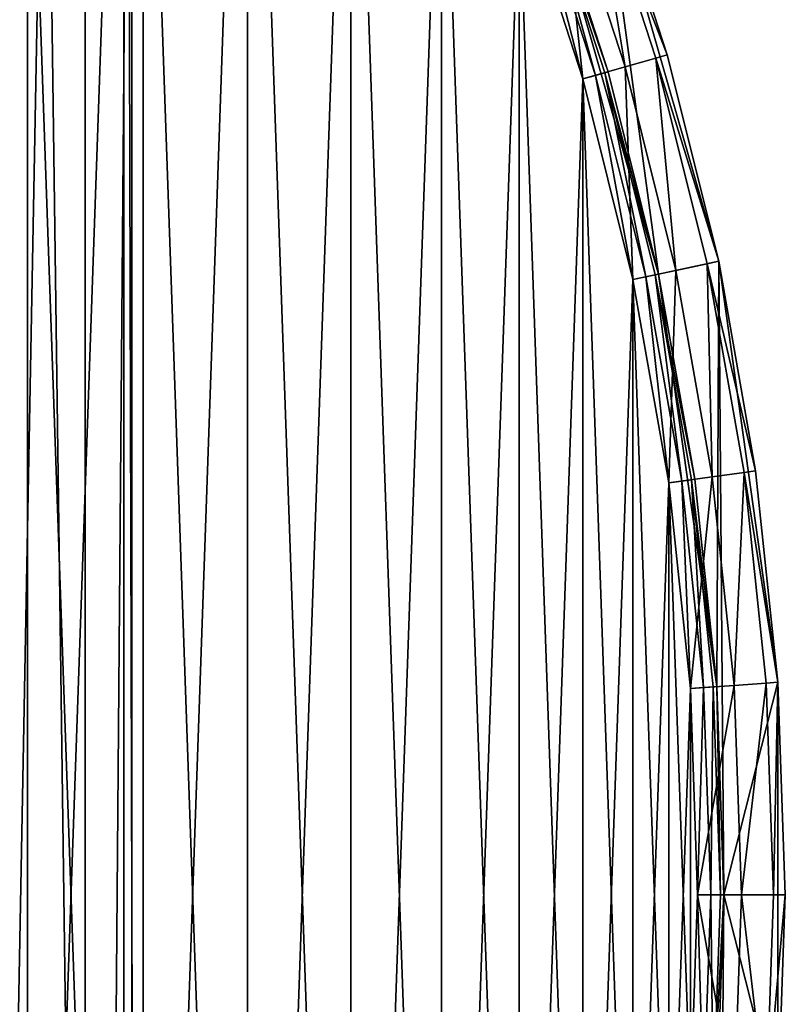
# Model space of a CAD drawing. Header units: millimetres. Extents: x -35 to 35, y -65 to 52.
# Tile 146 of 210: x 26 to 35, y -1 to 10. Entities that reach past the tile are written whole.
import ezdxf

# ---------------------------------------------------------------- set-up
doc = ezdxf.new("R2010")
doc.units = ezdxf.units.MM
doc.header["$LTSCALE"] = 25.4
doc.layers.get('0').update_dxf_attribs({"true_color": 0xff5454})

# ---------------------------------------------------------------- blocks, each defined once
blk = doc.blocks.new('MONO-LONG-I-S-GOLD-7670.STL')
at = {"color": 250, "true_color": 0x262626}
mesh = blk.add_polyface(dxfattribs=at)
corners = [(25.287, -42.084, 14.737), (26.811, 39.432, 81.086), (26.811, -44.878, 18.502), (25.287, 42.227, 77.321)]
mesh.append_faces([[corners[k] for k in face] for face in [(0, 1, 2), (1, 0, 3)]], dxfattribs={"vtx0": -1, "color": 250})
mesh = blk.add_polyface(dxfattribs=at)
corners = [(26.811, -44.878, 18.502), (27.472, 36.52, 85.009), (27.472, -47.79, 22.425), (26.811, 39.432, 81.086)]
mesh.append_faces([[corners[k] for k in face] for face in [(0, 1, 2), (1, 0, 3)]], dxfattribs={"vtx0": -1, "color": 250})
mesh = blk.add_polyface(dxfattribs=at)
corners = [(27.472, -47.79, 22.425), (27.251, 33.585, 88.964), (27.251, -50.726, 26.38), (27.472, 36.52, 85.009)]
mesh.append_faces([[corners[k] for k in face] for face in [(0, 1, 2), (1, 0, 3)]], dxfattribs={"vtx0": -1, "color": 250})
mesh = blk.add_polyface(dxfattribs=at)
corners = [(-34.461, -4.843, 309.703), (-34.461, 4.843, 309.703), (-34.8, 0, 309.703), (-33.452, -9.592, 309.703), (-34.1, 0, 309.703), (-33.768, -4.746, 309.703), (-32.779, -9.399, 309.703), (-31.791, -14.154, 309.703), (-31.152, -13.87, 309.703), (-29.512, -18.441, 309.703), (-28.918, -18.07, 309.703), (-26.658, -22.369, 309.703), (-26.122, -21.919, 309.703), (-23.286, -25.861, 309.703), (-22.817, -25.341, 309.703), (-19.46, -28.851, 309.703), (-19.068, -28.27, 309.703), (-15.255, -31.278, 309.703), (-14.948, -30.649, 309.703), (-10.754, -33.097, 309.703), (-10.537, -32.431, 309.703), (-6.043, -34.271, 309.703), (-5.921, -33.582, 309.703), (-1.215, -34.779, 309.703), (-1.19, -34.079, 309.703), (3.638, -34.609, 309.703), (3.564, -33.913, 309.703), (8.25, -33.087, 309.703), (8.419, -33.766, 309.703), (12.774, -31.617, 309.703), (13.036, -32.266, 309.703), (17.05, -29.531, 309.703), (17.4, -30.138, 309.703), (20.994, -26.871, 309.703), (21.425, -27.423, 309.703), (24.529, -23.688, 309.703), (25.033, -24.174, 309.703), (27.587, -20.043, 309.703), (28.154, -20.455, 309.703), (30.109, -16.009, 309.703), (30.727, -16.338, 309.703), (32.044, -11.663, 309.703), (32.701, -11.902, 309.703), (33.355, -7.09, 309.703), (34.04, -7.235, 309.703), (34.017, -2.379, 309.703), (34.1, 0, 309.703), (34.715, -2.428, 309.703), (-33.452, 9.592, 309.703), (-33.768, 4.746, 309.703), (-32.779, 9.399, 309.703), (-31.791, 14.154, 309.703), (-31.152, 13.87, 309.703), (-29.512, 18.441, 309.703), (-28.918, 18.07, 309.703), (-26.658, 22.369, 309.703), (-26.122, 21.919, 309.703), (-23.286, 25.861, 309.703), (-22.817, 25.341, 309.703), (-19.46, 28.851, 309.703), (-19.068, 28.27, 309.703), (-15.255, 31.278, 309.703), (-14.948, 30.649, 309.703), (-10.754, 33.097, 309.703), (-10.537, 32.431, 309.703), (-6.043, 34.271, 309.703), (-5.921, 33.582, 309.703), (-1.215, 34.779, 309.703), (-1.19, 34.079, 309.703), (3.638, 34.609, 309.703), (3.564, 33.913, 309.703), (8.25, 33.087, 309.703), (8.419, 33.766, 309.703), (12.774, 31.617, 309.703), (13.036, 32.266, 309.703), (17.05, 29.531, 309.703), (17.4, 30.138, 309.703), (20.994, 26.871, 309.703), (21.425, 27.423, 309.703), (24.529, 23.688, 309.703), (25.033, 24.174, 309.703), (27.587, 20.043, 309.703), (28.154, 20.455, 309.703), (30.109, 16.009, 309.703), (30.727, 16.338, 309.703), (32.044, 11.663, 309.703), (32.701, 11.902, 309.703), (33.355, 7.09, 309.703), (34.04, 7.235, 309.703), (34.017, 2.379, 309.703), (34.715, 2.428, 309.703), (34.8, 0, 309.703)]
mesh.append_faces([[corners[k] for k in face] for face in [(0, 1, 2), (90, 47, 91)]], dxfattribs={"vtx0": -1, "color": 250})
mesh.append_faces([[corners[k] for k in face] for face in [(4, 3, 5), (5, 3, 6), (6, 7, 8), (8, 9, 10), (10, 11, 12), (12, 13, 14), (14, 15, 16), (16, 17, 18), (18, 19, 20), (20, 21, 22), (22, 23, 24), (24, 25, 26), (26, 25, 27), (27, 28, 29), (29, 30, 31), (31, 32, 33), (33, 34, 35), (35, 36, 37), (37, 38, 39), (39, 40, 41), (41, 42, 43), (43, 44, 45), (45, 44, 46), (48, 50, 51), (51, 52, 53), (53, 54, 55), (55, 56, 57), (57, 58, 59), (59, 60, 61), (61, 62, 63), (63, 64, 65), (65, 66, 67), (67, 68, 69), (69, 71, 72), (72, 73, 74), (74, 75, 76), (76, 77, 78), (78, 79, 80), (80, 81, 82), (82, 83, 84), (84, 85, 86), (86, 87, 88), (88, 46, 90)]], dxfattribs={"vtx0": -1, "vtx1": -1, "color": 250})
mesh.append_faces([[corners[k] for k in face] for face in [(1, 3, 4), (90, 46, 47)]], dxfattribs={"vtx0": -1, "vtx1": -1, "vtx2": -1, "color": 250})
mesh.append_faces([[corners[k] for k in face] for face in [(1, 0, 3), (6, 3, 7), (8, 7, 9), (10, 9, 11), (12, 11, 13), (14, 13, 15), (16, 15, 17), (18, 17, 19), (20, 19, 21), (22, 21, 23), (24, 23, 25), (27, 25, 28), (29, 28, 30), (31, 30, 32), (33, 32, 34), (35, 34, 36), (37, 36, 38), (39, 38, 40), (41, 40, 42), (43, 42, 44), (46, 44, 47), (4, 48, 1), (48, 4, 49), (48, 49, 50), (51, 50, 52), (53, 52, 54), (55, 54, 56), (57, 56, 58), (59, 58, 60), (61, 60, 62), (63, 62, 64), (65, 64, 66), (67, 66, 68), (69, 68, 70), (69, 70, 71), (72, 71, 73), (74, 73, 75), (76, 75, 77), (78, 77, 79), (80, 79, 81), (82, 81, 83), (84, 83, 85), (86, 85, 87), (88, 87, 89), (88, 89, 46)]], dxfattribs={"vtx0": -1, "vtx2": -1, "color": 250})
mesh = blk.add_polyface(dxfattribs=at)
corners = [(-33.718, 2.358, 290.703), (-33.718, -2.358, 290.703), (-33.8, 0, 290.703), (-33.471, 4.704, 290.703), (-33.471, -4.704, 290.703), (-33.061, 7.027, 290.703), (-33.061, -7.027, 290.703), (-32.491, 9.317, 290.703), (-32.491, -9.317, 290.703), (-31.762, 11.56, 290.703), (-31.762, -11.56, 290.703), (-30.878, 13.748, 290.703), (-30.878, -13.748, 290.703), (-29.844, 15.868, 290.703), (-29.844, -15.868, 290.703), (-28.664, 17.911, 290.703), (-28.664, -17.911, 290.703), (-27.345, 19.867, 290.703), (-27.345, -19.867, 290.703), (-25.892, 21.726, 290.703), (-25.892, -21.726, 290.703), (-24.314, 23.479, 290.703), (-24.314, -23.479, 290.703), (-22.617, 25.118, 290.703), (-22.617, -25.118, 290.703), (-20.809, 26.635, 290.703), (-20.809, -26.635, 290.703), (-18.901, 28.021, 290.703), (-18.901, -28.021, 290.703), (-16.9, 29.272, 290.703), (-16.9, -29.272, 290.703), (-14.817, 30.379, 290.703), (-14.817, -30.379, 290.703), (-12.662, 31.339, 290.703), (-12.662, -31.339, 290.703), (-11.25, 19, 290.703), (-10.445, 32.146, 290.703), (-10.923, 21.692, 290.703), (-9.961, 24.228, 290.703), (-8.177, 32.796, 290.703), (-8.421, 26.46, 290.703), (-6.391, 28.259, 290.703), (-5.869, 33.286, 290.703), (-3.989, 29.519, 290.703), (-3.533, 33.615, 290.703), (-1.356, 30.168, 290.703), (-1.18, 33.779, 290.703), (1.356, 30.168, 290.703), (1.18, 33.779, 290.703), (3.533, 33.615, 290.703), (3.989, 29.519, 290.703), (5.869, 33.286, 290.703), (6.391, 28.259, 290.703), (8.177, 32.796, 290.703), (8.421, 26.46, 290.703), (10.445, 32.146, 290.703), (9.961, 24.228, 290.703), (10.923, 21.692, 290.703), (12.662, 31.339, 290.703), (11.25, 19, 290.703), (-10.445, -32.146, 290.703), (-10.923, 16.308, 290.703), (-9.961, 13.772, 290.703), (-8.177, -32.796, 290.703), (-8.421, 11.54, 290.703), (-6.391, 9.741, 290.703), (-5.869, -33.286, 290.703), (-3.989, 8.481, 290.703), (-3.533, -33.615, 290.703), (-1.356, 7.832, 290.703), (-1.18, -33.779, 290.703), (1.356, 7.832, 290.703), (1.18, -33.779, 290.703), (3.533, -33.615, 290.703), (3.989, 8.481, 290.703), (5.869, -33.286, 290.703), (6.391, 9.741, 290.703), (8.177, -32.796, 290.703), (8.421, 11.54, 290.703), (10.445, -32.146, 290.703), (9.961, 13.772, 290.703), (10.923, 16.308, 290.703), (12.662, -31.339, 290.703), (14.817, 30.379, 290.703), (14.817, -30.379, 290.703), (16.9, 29.272, 290.703), (16.9, -29.272, 290.703), (18.901, 28.021, 290.703), (18.901, -28.021, 290.703), (20.809, 26.635, 290.703), (20.809, -26.635, 290.703), (22.617, 25.118, 290.703), (22.617, -25.118, 290.703), (24.314, 23.479, 290.703), (24.314, -23.479, 290.703), (25.892, 21.726, 290.703), (25.892, -21.726, 290.703), (27.345, 19.867, 290.703), (27.345, -19.867, 290.703), (28.664, 17.911, 290.703), (28.664, -17.911, 290.703), (29.844, 15.868, 290.703), (29.844, -15.868, 290.703), (30.878, 13.748, 290.703), (30.878, -13.748, 290.703), (31.762, 11.56, 290.703), (31.762, -11.56, 290.703), (32.491, 9.317, 290.703), (32.491, -9.317, 290.703), (33.061, 7.027, 290.703), (33.061, -7.027, 290.703), (33.471, 4.704, 290.703), (33.471, -4.704, 290.703), (33.718, 2.358, 290.703), (33.718, -2.358, 290.703), (33.8, 0, 290.703)]
mesh.append_faces([[corners[k] for k in face] for face in [(0, 1, 2), (114, 113, 115)]], dxfattribs={"vtx0": -1, "color": 250})
mesh.append_faces([[corners[k] for k in face] for face in [(1, 3, 4), (4, 5, 6), (6, 7, 8), (8, 9, 10), (10, 11, 12), (12, 13, 14), (14, 15, 16), (16, 17, 18), (18, 19, 20), (20, 21, 22), (22, 23, 24), (24, 25, 26), (26, 27, 28), (28, 29, 30), (30, 31, 32), (32, 33, 34), (35, 36, 37), (37, 36, 38), (38, 39, 40), (40, 39, 41), (41, 42, 43), (43, 44, 45), (45, 46, 47), (47, 49, 50), (50, 51, 52), (52, 53, 54), (54, 55, 56), (56, 55, 57), (57, 58, 59), (60, 62, 63), (63, 65, 66), (66, 67, 68), (68, 69, 70), (70, 71, 72), (72, 71, 73), (73, 74, 75), (75, 76, 77), (77, 78, 79), (79, 81, 82), (82, 83, 84), (84, 85, 86), (86, 87, 88), (88, 89, 90), (90, 91, 92), (92, 93, 94), (94, 95, 96), (96, 97, 98), (98, 99, 100), (100, 101, 102), (102, 103, 104), (104, 105, 106), (106, 107, 108), (108, 109, 110), (110, 111, 112), (112, 113, 114)]], dxfattribs={"vtx0": -1, "vtx1": -1, "color": 250})
mesh.append_faces([[corners[k] for k in face] for face in [(34, 33, 35), (82, 59, 58)]], dxfattribs={"vtx0": -1, "vtx1": -1, "vtx2": -1, "color": 250})
mesh.append_faces([[corners[k] for k in face] for face in [(1, 0, 3), (4, 3, 5), (6, 5, 7), (8, 7, 9), (10, 9, 11), (12, 11, 13), (14, 13, 15), (16, 15, 17), (18, 17, 19), (20, 19, 21), (22, 21, 23), (24, 23, 25), (26, 25, 27), (28, 27, 29), (30, 29, 31), (32, 31, 33), (35, 33, 36), (38, 36, 39), (41, 39, 42), (43, 42, 44), (45, 44, 46), (47, 46, 48), (47, 48, 49), (50, 49, 51), (52, 51, 53), (54, 53, 55), (57, 55, 58), (35, 60, 34), (60, 35, 61), (60, 61, 62), (63, 62, 64), (63, 64, 65), (66, 65, 67), (68, 67, 69), (70, 69, 71), (73, 71, 74), (75, 74, 76), (77, 76, 78), (79, 78, 80), (79, 80, 81), (82, 81, 59), (82, 58, 83), (84, 83, 85), (86, 85, 87), (88, 87, 89), (90, 89, 91), (92, 91, 93), (94, 93, 95), (96, 95, 97), (98, 97, 99), (100, 99, 101), (102, 101, 103), (104, 103, 105), (106, 105, 107), (108, 107, 109), (110, 109, 111), (112, 111, 113)]], dxfattribs={"vtx0": -1, "vtx2": -1, "color": 250})
mesh = blk.add_polyface(dxfattribs=at)
corners = [(-33.718, -2.358, 291.403), (-33.718, 2.358, 291.403), (-33.8, 0, 291.403), (-33.471, -4.704, 291.403), (-33.471, 4.704, 291.403), (-33.061, -7.027, 291.403), (-33.061, 7.027, 291.403), (-32.491, -9.317, 291.403), (-32.491, 9.317, 291.403), (-31.762, -11.56, 291.403), (-31.762, 11.56, 291.403), (-30.878, -13.748, 291.403), (-30.878, 13.748, 291.403), (-29.844, -15.868, 291.403), (-29.844, 15.868, 291.403), (-28.664, -17.911, 291.403), (-28.664, 17.911, 291.403), (-27.345, -19.867, 291.403), (-27.345, 19.867, 291.403), (-25.892, -21.726, 291.403), (-25.892, 21.726, 291.403), (-24.314, -23.479, 291.403), (-24.314, 23.479, 291.403), (-22.617, -25.118, 291.403), (-22.617, 25.118, 291.403), (-20.809, -26.635, 291.403), (-20.809, 26.635, 291.403), (-18.901, -28.021, 291.403), (-18.901, 28.021, 291.403), (-16.9, -29.272, 291.403), (-16.9, 29.272, 291.403), (-14.817, -30.379, 291.403), (-14.817, 30.379, 291.403), (-12.662, -31.339, 291.403), (-12.662, 31.339, 291.403), (-10.445, -32.146, 291.403), (-11.25, 19, 291.403), (-10.923, 16.308, 291.403), (-9.961, 13.772, 291.403), (-8.177, -32.796, 291.403), (-8.421, 11.54, 291.403), (-6.391, 9.741, 291.403), (-5.869, -33.286, 291.403), (-3.989, 8.481, 291.403), (-3.533, -33.615, 291.403), (-1.356, 7.832, 291.403), (-1.18, -33.779, 291.403), (1.356, 7.832, 291.403), (1.18, -33.779, 291.403), (3.533, -33.615, 291.403), (3.989, 8.481, 291.403), (5.869, -33.286, 291.403), (6.391, 9.741, 291.403), (8.177, -32.796, 291.403), (8.421, 11.54, 291.403), (10.445, -32.146, 291.403), (9.961, 13.772, 291.403), (10.923, 16.308, 291.403), (12.662, -31.339, 291.403), (11.25, 19, 291.403), (-10.445, 32.146, 291.403), (-10.923, 21.692, 291.403), (-9.961, 24.228, 291.403), (-8.177, 32.796, 291.403), (-8.421, 26.46, 291.403), (-6.391, 28.259, 291.403), (-5.869, 33.286, 291.403), (-3.989, 29.519, 291.403), (-3.533, 33.615, 291.403), (-1.356, 30.168, 291.403), (-1.18, 33.779, 291.403), (1.356, 30.168, 291.403), (1.18, 33.779, 291.403), (3.533, 33.615, 291.403), (3.989, 29.519, 291.403), (5.869, 33.286, 291.403), (6.391, 28.259, 291.403), (8.177, 32.796, 291.403), (8.421, 26.46, 291.403), (10.445, 32.146, 291.403), (9.961, 24.228, 291.403), (10.923, 21.692, 291.403), (12.662, 31.339, 291.403), (14.817, -30.379, 291.403), (14.817, 30.379, 291.403), (16.9, -29.272, 291.403), (16.9, 29.272, 291.403), (18.901, -28.021, 291.403), (18.901, 28.021, 291.403), (20.809, -26.635, 291.403), (20.809, 26.635, 291.403), (22.617, -25.118, 291.403), (22.617, 25.118, 291.403), (24.314, -23.479, 291.403), (24.314, 23.479, 291.403), (25.892, -21.726, 291.403), (25.892, 21.726, 291.403), (27.345, -19.867, 291.403), (27.345, 19.867, 291.403), (28.664, -17.911, 291.403), (28.664, 17.911, 291.403), (29.844, -15.868, 291.403), (29.844, 15.868, 291.403), (30.878, -13.748, 291.403), (30.878, 13.748, 291.403), (31.762, -11.56, 291.403), (31.762, 11.56, 291.403), (32.491, -9.317, 291.403), (32.491, 9.317, 291.403), (33.061, -7.027, 291.403), (33.061, 7.027, 291.403), (33.471, -4.704, 291.403), (33.471, 4.704, 291.403), (33.718, -2.358, 291.403), (33.718, 2.358, 291.403), (33.8, 0, 291.403)]
mesh.append_faces([[corners[k] for k in face] for face in [(0, 1, 2), (114, 113, 115)]], dxfattribs={"vtx0": -1, "color": 250})
mesh.append_faces([[corners[k] for k in face] for face in [(1, 3, 4), (4, 5, 6), (6, 7, 8), (8, 9, 10), (10, 11, 12), (12, 13, 14), (14, 15, 16), (16, 17, 18), (18, 19, 20), (20, 21, 22), (22, 23, 24), (24, 25, 26), (26, 27, 28), (28, 29, 30), (30, 31, 32), (32, 33, 34), (36, 35, 37), (37, 35, 38), (38, 39, 40), (40, 39, 41), (41, 42, 43), (43, 44, 45), (45, 46, 47), (47, 49, 50), (50, 51, 52), (52, 53, 54), (54, 55, 56), (56, 55, 57), (57, 58, 59), (60, 62, 63), (63, 65, 66), (66, 67, 68), (68, 69, 70), (70, 71, 72), (72, 71, 73), (73, 74, 75), (75, 76, 77), (77, 78, 79), (79, 81, 82), (82, 83, 84), (84, 85, 86), (86, 87, 88), (88, 89, 90), (90, 91, 92), (92, 93, 94), (94, 95, 96), (96, 97, 98), (98, 99, 100), (100, 101, 102), (102, 103, 104), (104, 105, 106), (106, 107, 108), (108, 109, 110), (110, 111, 112), (112, 113, 114)]], dxfattribs={"vtx0": -1, "vtx1": -1, "color": 250})
mesh.append_faces([[corners[k] for k in face] for face in [(34, 35, 36), (82, 59, 58)]], dxfattribs={"vtx0": -1, "vtx1": -1, "vtx2": -1, "color": 250})
mesh.append_faces([[corners[k] for k in face] for face in [(1, 0, 3), (4, 3, 5), (6, 5, 7), (8, 7, 9), (10, 9, 11), (12, 11, 13), (14, 13, 15), (16, 15, 17), (18, 17, 19), (20, 19, 21), (22, 21, 23), (24, 23, 25), (26, 25, 27), (28, 27, 29), (30, 29, 31), (32, 31, 33), (34, 33, 35), (38, 35, 39), (41, 39, 42), (43, 42, 44), (45, 44, 46), (47, 46, 48), (47, 48, 49), (50, 49, 51), (52, 51, 53), (54, 53, 55), (57, 55, 58), (36, 60, 34), (60, 36, 61), (60, 61, 62), (63, 62, 64), (63, 64, 65), (66, 65, 67), (68, 67, 69), (70, 69, 71), (73, 71, 74), (75, 74, 76), (77, 76, 78), (79, 78, 80), (79, 80, 81), (82, 81, 59), (82, 58, 83), (84, 83, 85), (86, 85, 87), (88, 87, 89), (90, 89, 91), (92, 91, 93), (94, 93, 95), (96, 95, 97), (98, 97, 99), (100, 99, 101), (102, 101, 103), (104, 103, 105), (106, 105, 107), (108, 107, 109), (110, 109, 111), (112, 111, 113)]], dxfattribs={"vtx0": -1, "vtx2": -1, "color": 250})
mesh = blk.add_polyface(dxfattribs=at)
corners = [(27.251, -50.726, 26.38), (26.154, 30.72, 92.823), (26.154, -53.591, 30.239), (27.251, 33.585, 88.964)]
mesh.append_faces([[corners[k] for k in face] for face in [(0, 1, 2), (1, 0, 3)]], dxfattribs={"vtx0": -1, "color": 250})
mesh = blk.add_polyface(dxfattribs=at)
corners = [(26.154, -53.591, 30.239), (24.216, 28.018, 96.463), (24.216, -56.293, 33.879), (26.154, 30.72, 92.823)]
mesh.append_faces([[corners[k] for k in face] for face in [(0, 1, 2), (1, 0, 3)]], dxfattribs={"vtx0": -1, "color": 250})
mesh = blk.add_polyface(dxfattribs=at)
corners = [(32.575, 11.856, 291.203), (32.971, 9.454, 290.837), (32.231, 11.731, 290.837), (33.323, 9.555, 291.203)]
mesh.append_faces([[corners[k] for k in face] for face in [(0, 1, 2), (1, 0, 3)]], dxfattribs={"vtx0": -1, "color": 250})
mesh = blk.add_polyface(dxfattribs=at)
corners = [(32.575, 11.856, 291.203), (33.452, 9.592, 291.703), (33.323, 9.555, 291.203), (32.701, 11.902, 291.703)]
mesh.append_faces([[corners[k] for k in face] for face in [(0, 1, 2), (1, 0, 3)]], dxfattribs={"vtx0": -1, "color": 250})
mesh = blk.add_polyface(dxfattribs=at)
corners = [(32.701, 11.902, 309.703), (34.04, 7.235, 309.703), (33.452, 9.592, 291.703)]
mesh.append_faces([[corners[k] for k in face] for face in [(0, 1, 2)]], dxfattribs={"color": 250})
mesh = blk.add_polyface(dxfattribs=at)
corners = [(32.701, 11.902, 309.703), (33.452, 9.592, 291.703), (32.701, 11.902, 291.703)]
mesh.append_faces([[corners[k] for k in face] for face in [(0, 1, 2)]], dxfattribs={"color": 250})
mesh = blk.add_polyface(dxfattribs=at)
corners = [(32.231, 11.731, 290.837), (32.491, 9.317, 290.703), (31.762, 11.56, 290.703), (32.971, 9.454, 290.837)]
mesh.append_faces([[corners[k] for k in face] for face in [(0, 1, 2), (1, 0, 3)]], dxfattribs={"vtx0": -1, "color": 250})
mesh = blk.add_polyface(dxfattribs=at)
corners = [(32.491, 9.317, 291.403), (31.903, 11.612, 291.443), (31.762, 11.56, 291.403), (32.635, 9.358, 291.443)]
mesh.append_faces([[corners[k] for k in face] for face in [(0, 1, 2), (1, 0, 3)]], dxfattribs={"vtx0": -1, "color": 250})
mesh = blk.add_polyface(dxfattribs=at)
corners = [(32.635, 9.358, 291.443), (32.006, 11.649, 291.553), (31.903, 11.612, 291.443), (32.74, 9.388, 291.553)]
mesh.append_faces([[corners[k] for k in face] for face in [(0, 1, 2), (1, 0, 3)]], dxfattribs={"vtx0": -1, "color": 250})
mesh = blk.add_polyface(dxfattribs=at)
corners = [(32.779, 9.399, 291.703), (32.006, 11.649, 291.553), (32.74, 9.388, 291.553), (32.044, 11.663, 291.703)]
mesh.append_faces([[corners[k] for k in face] for face in [(0, 1, 2), (1, 0, 3)]], dxfattribs={"vtx0": -1, "color": 250})
mesh = blk.add_polyface(dxfattribs=at)
corners = [(32.044, 11.663, 309.703), (32.779, 9.399, 291.703), (33.355, 7.09, 309.703)]
mesh.append_faces([[corners[k] for k in face] for face in [(0, 1, 2)]], dxfattribs={"color": 250})
mesh = blk.add_polyface(dxfattribs=at)
corners = [(32.044, 11.663, 291.703), (32.779, 9.399, 291.703), (32.044, 11.663, 309.703)]
mesh.append_faces([[corners[k] for k in face] for face in [(0, 1, 2)]], dxfattribs={"color": 250})
mesh = blk.add_polyface(dxfattribs=at)
corners = [(33.323, 9.555, 291.203), (34.04, 7.235, 291.703), (33.908, 7.207, 291.203), (33.452, 9.592, 291.703)]
mesh.append_faces([[corners[k] for k in face] for face in [(0, 1, 2), (1, 0, 3)]], dxfattribs={"vtx0": -1, "color": 250})
mesh = blk.add_polyface(dxfattribs=at)
corners = [(33.452, 9.592, 291.703), (34.04, 7.235, 309.703), (34.04, 7.235, 291.703)]
mesh.append_faces([[corners[k] for k in face] for face in [(0, 1, 2)]], dxfattribs={"color": 250})
mesh = blk.add_polyface(dxfattribs=at)
corners = [(32.971, 9.454, 290.837), (33.061, 7.027, 290.703), (32.491, 9.317, 290.703), (33.55, 7.131, 290.837)]
mesh.append_faces([[corners[k] for k in face] for face in [(0, 1, 2), (1, 0, 3)]], dxfattribs={"vtx0": -1, "color": 250})
mesh = blk.add_polyface(dxfattribs=at)
corners = [(33.323, 9.555, 291.203), (33.55, 7.131, 290.837), (32.971, 9.454, 290.837), (33.908, 7.207, 291.203)]
mesh.append_faces([[corners[k] for k in face] for face in [(0, 1, 2), (1, 0, 3)]], dxfattribs={"vtx0": -1, "color": 250})
mesh = blk.add_polyface(dxfattribs=at)
corners = [(33.061, 7.027, 291.403), (32.635, 9.358, 291.443), (32.491, 9.317, 291.403), (33.208, 7.059, 291.443)]
mesh.append_faces([[corners[k] for k in face] for face in [(0, 1, 2), (1, 0, 3)]], dxfattribs={"vtx0": -1, "color": 250})
mesh = blk.add_polyface(dxfattribs=at)
corners = [(33.208, 7.059, 291.443), (32.74, 9.388, 291.553), (32.635, 9.358, 291.443), (33.316, 7.081, 291.553)]
mesh.append_faces([[corners[k] for k in face] for face in [(0, 1, 2), (1, 0, 3)]], dxfattribs={"vtx0": -1, "color": 250})
mesh = blk.add_polyface(dxfattribs=at)
corners = [(33.355, 7.09, 291.703), (32.74, 9.388, 291.553), (33.316, 7.081, 291.553), (32.779, 9.399, 291.703)]
mesh.append_faces([[corners[k] for k in face] for face in [(0, 1, 2), (1, 0, 3)]], dxfattribs={"vtx0": -1, "color": 250})
mesh = blk.add_polyface(dxfattribs=at)
corners = [(32.779, 9.399, 291.703), (33.355, 7.09, 291.703), (33.355, 7.09, 309.703)]
mesh.append_faces([[corners[k] for k in face] for face in [(0, 1, 2)]], dxfattribs={"color": 250})
mesh = blk.add_polyface(dxfattribs=at)
corners = [(33.908, 7.207, 291.203), (33.966, 4.774, 290.837), (33.55, 7.131, 290.837), (34.329, 4.825, 291.203)]
mesh.append_faces([[corners[k] for k in face] for face in [(0, 1, 2), (1, 0, 3)]], dxfattribs={"vtx0": -1, "color": 250})
mesh = blk.add_polyface(dxfattribs=at)
corners = [(33.908, 7.207, 291.203), (34.461, 4.843, 291.703), (34.329, 4.825, 291.203), (34.04, 7.235, 291.703)]
mesh.append_faces([[corners[k] for k in face] for face in [(0, 1, 2), (1, 0, 3)]], dxfattribs={"vtx0": -1, "color": 250})
mesh = blk.add_polyface(dxfattribs=at)
corners = [(34.04, 7.235, 309.703), (34.715, 2.428, 309.703), (34.461, 4.843, 291.703)]
mesh.append_faces([[corners[k] for k in face] for face in [(0, 1, 2)]], dxfattribs={"color": 250})
mesh = blk.add_polyface(dxfattribs=at)
corners = [(34.04, 7.235, 309.703), (34.461, 4.843, 291.703), (34.04, 7.235, 291.703)]
mesh.append_faces([[corners[k] for k in face] for face in [(0, 1, 2)]], dxfattribs={"color": 250})
mesh = blk.add_polyface(dxfattribs=at)
corners = [(33.55, 7.131, 290.837), (33.471, 4.704, 290.703), (33.061, 7.027, 290.703), (33.966, 4.774, 290.837)]
mesh.append_faces([[corners[k] for k in face] for face in [(0, 1, 2), (1, 0, 3)]], dxfattribs={"vtx0": -1, "color": 250})
mesh = blk.add_polyface(dxfattribs=at)
corners = [(33.768, 4.746, 291.703), (33.316, 7.081, 291.553), (33.728, 4.74, 291.553), (33.355, 7.09, 291.703)]
mesh.append_faces([[corners[k] for k in face] for face in [(0, 1, 2), (1, 0, 3)]], dxfattribs={"vtx0": -1, "color": 250})
mesh = blk.add_polyface(dxfattribs=at)
corners = [(33.355, 7.09, 309.703), (33.768, 4.746, 291.703), (34.017, 2.379, 309.703)]
mesh.append_faces([[corners[k] for k in face] for face in [(0, 1, 2)]], dxfattribs={"color": 250})
mesh = blk.add_polyface(dxfattribs=at)
corners = [(33.355, 7.09, 291.703), (33.768, 4.746, 291.703), (33.355, 7.09, 309.703)]
mesh.append_faces([[corners[k] for k in face] for face in [(0, 1, 2)]], dxfattribs={"color": 250})
mesh = blk.add_polyface(dxfattribs=at)
corners = [(33.471, 4.704, 291.403), (33.208, 7.059, 291.443), (33.061, 7.027, 291.403), (33.62, 4.725, 291.443)]
mesh.append_faces([[corners[k] for k in face] for face in [(0, 1, 2), (1, 0, 3)]], dxfattribs={"vtx0": -1, "color": 250})
mesh = blk.add_polyface(dxfattribs=at)
corners = [(33.62, 4.725, 291.443), (33.316, 7.081, 291.553), (33.208, 7.059, 291.443), (33.728, 4.74, 291.553)]
mesh.append_faces([[corners[k] for k in face] for face in [(0, 1, 2), (1, 0, 3)]], dxfattribs={"vtx0": -1, "color": 250})
mesh = blk.add_polyface(dxfattribs=at)
corners = [(34.329, 4.825, 291.203), (34.715, 2.428, 291.703), (34.582, 2.418, 291.203), (34.461, 4.843, 291.703)]
mesh.append_faces([[corners[k] for k in face] for face in [(0, 1, 2), (1, 0, 3)]], dxfattribs={"vtx0": -1, "color": 250})
mesh = blk.add_polyface(dxfattribs=at)
corners = [(34.461, 4.843, 291.703), (34.715, 2.428, 309.703), (34.715, 2.428, 291.703)]
mesh.append_faces([[corners[k] for k in face] for face in [(0, 1, 2)]], dxfattribs={"color": 250})
mesh = blk.add_polyface(dxfattribs=at)
corners = [(33.966, 4.774, 290.837), (33.718, 2.358, 290.703), (33.471, 4.704, 290.703), (34.216, 2.393, 290.837)]
mesh.append_faces([[corners[k] for k in face] for face in [(0, 1, 2), (1, 0, 3)]], dxfattribs={"vtx0": -1, "color": 250})
mesh = blk.add_polyface(dxfattribs=at)
corners = [(33.718, 2.358, 291.403), (33.62, 4.725, 291.443), (33.471, 4.704, 291.403), (33.867, 2.368, 291.443)]
mesh.append_faces([[corners[k] for k in face] for face in [(0, 1, 2), (1, 0, 3)]], dxfattribs={"vtx0": -1, "color": 250})
mesh = blk.add_polyface(dxfattribs=at)
corners = [(33.867, 2.368, 291.443), (33.728, 4.74, 291.553), (33.62, 4.725, 291.443), (33.977, 2.376, 291.553)]
mesh.append_faces([[corners[k] for k in face] for face in [(0, 1, 2), (1, 0, 3)]], dxfattribs={"vtx0": -1, "color": 250})
mesh = blk.add_polyface(dxfattribs=at)
corners = [(34.017, 2.379, 291.703), (33.728, 4.74, 291.553), (33.977, 2.376, 291.553), (33.768, 4.746, 291.703)]
mesh.append_faces([[corners[k] for k in face] for face in [(0, 1, 2), (1, 0, 3)]], dxfattribs={"vtx0": -1, "color": 250})
mesh = blk.add_polyface(dxfattribs=at)
corners = [(33.768, 4.746, 291.703), (34.017, 2.379, 291.703), (34.017, 2.379, 309.703)]
mesh.append_faces([[corners[k] for k in face] for face in [(0, 1, 2)]], dxfattribs={"color": 250})
mesh = blk.add_polyface(dxfattribs=at)
corners = [(34.329, 4.825, 291.203), (34.216, 2.393, 290.837), (33.966, 4.774, 290.837), (34.582, 2.418, 291.203)]
mesh.append_faces([[corners[k] for k in face] for face in [(0, 1, 2), (1, 0, 3)]], dxfattribs={"vtx0": -1, "color": 250})
mesh = blk.add_polyface(dxfattribs=at)
corners = [(34.216, 2.393, 290.837), (33.8, 0, 290.703), (33.718, 2.358, 290.703), (34.3, 0, 290.837)]
mesh.append_faces([[corners[k] for k in face] for face in [(0, 1, 2), (1, 0, 3)]], dxfattribs={"vtx0": -1, "color": 250})
mesh = blk.add_polyface(dxfattribs=at)
corners = [(33.8, 0, 291.403), (33.867, 2.368, 291.443), (33.718, 2.358, 291.403), (33.95, 0, 291.443)]
mesh.append_faces([[corners[k] for k in face] for face in [(0, 1, 2), (1, 0, 3)]], dxfattribs={"vtx0": -1, "color": 250})
mesh = blk.add_polyface(dxfattribs=at)
corners = [(33.95, 0, 291.443), (33.977, 2.376, 291.553), (33.867, 2.368, 291.443), (34.06, 0, 291.553)]
mesh.append_faces([[corners[k] for k in face] for face in [(0, 1, 2), (1, 0, 3)]], dxfattribs={"vtx0": -1, "color": 250})
mesh = blk.add_polyface(dxfattribs=at)
corners = [(34.017, 2.379, 291.703), (34.06, 0, 291.553), (34.1, 0, 291.703), (33.977, 2.376, 291.553)]
mesh.append_faces([[corners[k] for k in face] for face in [(0, 1, 2), (1, 0, 3)]], dxfattribs={"vtx0": -1, "color": 250})
mesh = blk.add_polyface(dxfattribs=at)
corners = [(34.017, 2.379, 309.703), (34.1, 0, 291.703), (34.1, 0, 309.703), (34.017, 2.379, 291.703)]
mesh.append_faces([[corners[k] for k in face] for face in [(0, 1, 2), (1, 0, 3)]], dxfattribs={"vtx0": -1, "color": 250})
mesh = blk.add_polyface(dxfattribs=at)
corners = [(34.582, 2.418, 291.203), (34.3, 0, 290.837), (34.216, 2.393, 290.837), (34.666, 0, 291.203)]
mesh.append_faces([[corners[k] for k in face] for face in [(0, 1, 2), (1, 0, 3)]], dxfattribs={"vtx0": -1, "color": 250})
mesh = blk.add_polyface(dxfattribs=at)
corners = [(34.666, 0, 291.203), (34.715, 2.428, 291.703), (34.8, 0, 291.703), (34.582, 2.418, 291.203)]
mesh.append_faces([[corners[k] for k in face] for face in [(0, 1, 2), (1, 0, 3)]], dxfattribs={"vtx0": -1, "color": 250})
mesh = blk.add_polyface(dxfattribs=at)
corners = [(34.8, 0, 291.703), (34.715, 2.428, 309.703), (34.8, 0, 309.703), (34.715, 2.428, 291.703)]
mesh.append_faces([[corners[k] for k in face] for face in [(0, 1, 2), (1, 0, 3)]], dxfattribs={"vtx0": -1, "color": 250})
mesh = blk.add_polyface(dxfattribs=at)
corners = [(33.8, 0, 290.703), (34.216, -2.393, 290.837), (33.718, -2.358, 290.703), (34.3, 0, 290.837)]
mesh.append_faces([[corners[k] for k in face] for face in [(0, 1, 2), (1, 0, 3)]], dxfattribs={"vtx0": -1, "color": 250})
mesh = blk.add_polyface(dxfattribs=at)
corners = [(33.867, -2.368, 291.443), (33.8, 0, 291.403), (33.718, -2.358, 291.403), (33.95, 0, 291.443)]
mesh.append_faces([[corners[k] for k in face] for face in [(0, 1, 2), (1, 0, 3)]], dxfattribs={"vtx0": -1, "color": 250})
mesh = blk.add_polyface(dxfattribs=at)
corners = [(33.977, -2.376, 291.553), (33.95, 0, 291.443), (33.867, -2.368, 291.443), (34.06, 0, 291.553)]
mesh.append_faces([[corners[k] for k in face] for face in [(0, 1, 2), (1, 0, 3)]], dxfattribs={"vtx0": -1, "color": 250})
mesh = blk.add_polyface(dxfattribs=at)
corners = [(34.1, 0, 291.703), (33.977, -2.376, 291.553), (34.017, -2.379, 291.703), (34.06, 0, 291.553)]
mesh.append_faces([[corners[k] for k in face] for face in [(0, 1, 2), (1, 0, 3)]], dxfattribs={"vtx0": -1, "color": 250})
mesh = blk.add_polyface(dxfattribs=at)
corners = [(34.1, 0, 309.703), (34.017, -2.379, 291.703), (34.017, -2.379, 309.703), (34.1, 0, 291.703)]
mesh.append_faces([[corners[k] for k in face] for face in [(0, 1, 2), (1, 0, 3)]], dxfattribs={"vtx0": -1, "color": 250})
mesh = blk.add_polyface(dxfattribs=at)
corners = [(34.3, 0, 290.837), (34.582, -2.418, 291.203), (34.216, -2.393, 290.837), (34.666, 0, 291.203)]
mesh.append_faces([[corners[k] for k in face] for face in [(0, 1, 2), (1, 0, 3)]], dxfattribs={"vtx0": -1, "color": 250})
mesh = blk.add_polyface(dxfattribs=at)
corners = [(34.582, -2.418, 291.203), (34.8, 0, 291.703), (34.715, -2.428, 291.703), (34.666, 0, 291.203)]
mesh.append_faces([[corners[k] for k in face] for face in [(0, 1, 2), (1, 0, 3)]], dxfattribs={"vtx0": -1, "color": 250})
mesh = blk.add_polyface(dxfattribs=at)
corners = [(34.8, 0, 291.703), (34.715, -2.428, 309.703), (34.715, -2.428, 291.703), (34.8, 0, 309.703)]
mesh.append_faces([[corners[k] for k in face] for face in [(0, 1, 2), (1, 0, 3)]], dxfattribs={"vtx0": -1, "color": 250})

msp = doc.modelspace()

# ---------------------------------------------------------------- block references
at = {"color": 0}
msp.add_blockref('MONO-LONG-I-S-GOLD-7670.STL', (0, 0), dxfattribs=at)

doc.saveas('drawing.dxf')
